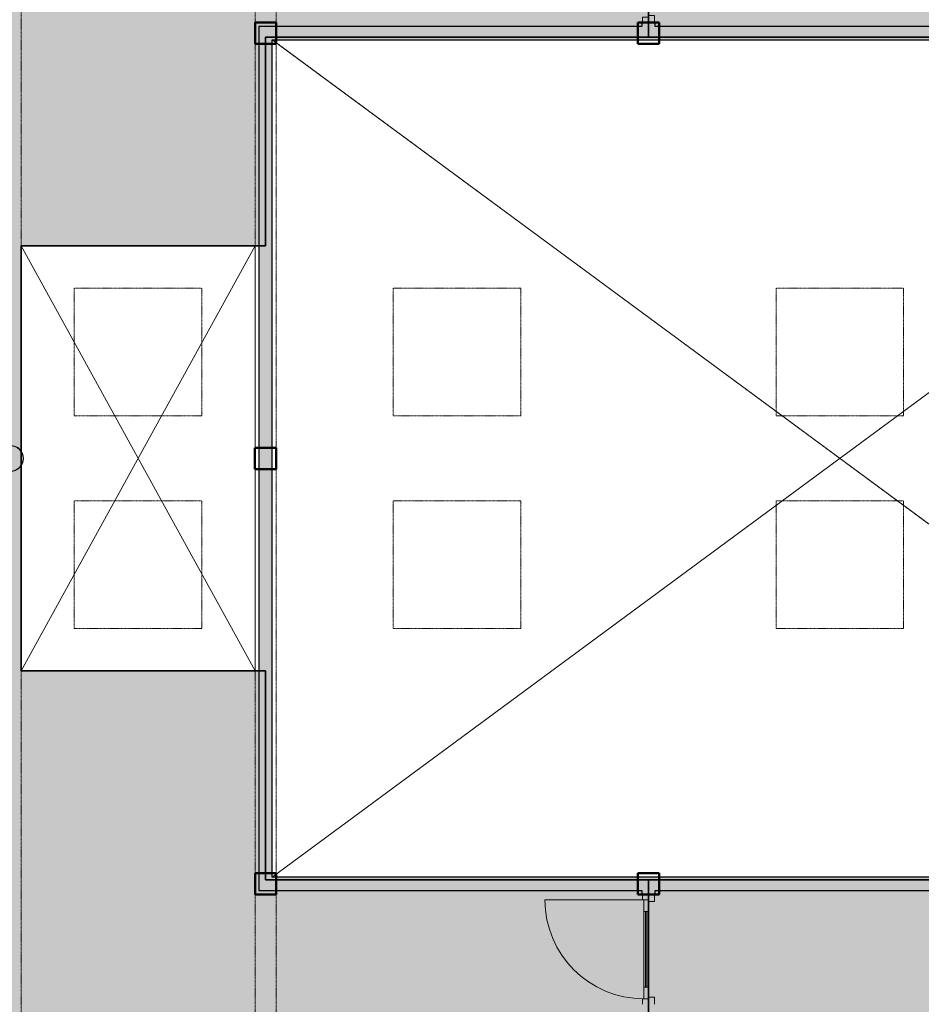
# Model space of a CAD drawing. Header units: millimetres. Extents: x 1000 to 188789, y -4122 to 39732.
# Tile 71 of 86: x 132176 to 140656, y 18966 to 28226. Entities that reach past the tile are written whole.
import ezdxf

# ---------------------------------------------------------------- set-up
doc = ezdxf.new("R2010")
doc.units = ezdxf.units.MM
doc.linetypes.add('THO_hhidden', pattern=[2.5, 1.5, -1])
for name, color, linetype, lineweight, true_color in [('A-AREA-BNDY', 1, 'Continuous', 50, 0xff0000), ('A-DETL', 7, 'Continuous', 13, 0x00a600), ('A-DETL-MBND', 9, 'Continuous', 13, 0x808080)]:
    doc.layers.add(name, color=color, linetype=linetype, lineweight=lineweight, true_color=true_color)
for name, color, linetype, lineweight in [('A-AREA-PATT', 7, 'Continuous', 13), ('A-DETL-GENF', 7, 'Continuous', 13), ('A-DOOR', 7, 'Continuous', 13), ('A-FLOR', 7, 'Continuous', 18), ('A-GENM', 7, 'Continuous', 13), ('A-WALL-PATT', 7, 'Continuous', 18), ('I-WALL', 7, 'Continuous', 18), ('S-COLS', 7, 'Continuous', 13), ('S-COLS-SYMB', 7, 'Continuous', 50)]:
    doc.layers.add(name, color=color, linetype=linetype, lineweight=lineweight)

# ---------------------------------------------------------------- blocks, each defined once
blk = doc.blocks.new('NLRS_33_GM_WPB_vloeropening schacht rechthoek_gen_tho - 4000x2200-2046454-01 1e verdieping BC')
at = {"layer": 'A-DETL-MBND'}
for p, q in [((0, 4000), (0, 2069)), ((2200, 4000), (0, 4000)), ((0, 0), (2200, 4000)), ((2200, 0), (0, 4000)), ((0, 4000), (2200, 4000)), ((0, 2069), (0, 4000)), ((0, 0), (2200, 4000)), ((0, 4000), (2200, 0)), ((2200, 0), (2200, 4000)), ((2200, 4000), (2200, 0)), ((0, 2062.1), (0, 1936.6)), ((0, 1936.6), (0, 2062.1)), ((0, 1929.7), (0, 0)), ((0, 0), (0, 1929.7)), ((0, 0), (2200, 0)), ((2200, 0), (0, 0))]:
    blk.add_line(p, q, dxfattribs=at)
blk = doc.blocks.new('NLRS_33_GM_WPB_vloeropening schacht rechthoek_gen_tho - 10675x7875-2231571-01 1e verdieping BC')
at = {"layer": 'A-GENM'}
for p, q in [((0, 0), (10675, 7875)), ((10675, 0), (0, 7875))]:
    blk.add_line(p, q, dxfattribs=at)
at = {"layer": 'A-GENM', "linetype": 'THO_hhidden'}
for p, q in [((0, 0), (10675, 7875)), ((0, 7875), (10675, 0))]:
    blk.add_line(p, q, dxfattribs=at)
blk = doc.blocks.new('NLRS_28_SCO_UN_koker_gen_bcb - K200_200_12_5-2195922-01 1e verdieping BC')
at = {"layer": 'A-DETL-MBND'}
for p, q in [((-100, -62.5), (-100, -100)), ((100, -62.5), (100, -100)), ((-100, -100), (100, -100))]:
    blk.add_line(p, q, dxfattribs=at)
blk = doc.blocks.new('NLRS_28_SCO_UN_koker_gen_bcb - K200_200_12_5-V211-01 1e verdieping BC')
at = {"layer": 'A-DETL-MBND'}
for p in [(100, -62.5), (62.5, -100)]:
    blk.add_line(p, (100, -100), dxfattribs=at)
blk = doc.blocks.new('NLRS_28_SCO_UN_koker_gen_bcb - K200_200_12_5-V214-01 1e verdieping BC')
at = {"layer": 'A-DETL-MBND'}
for p, q in [((-100, 100), (100, 100)), ((-100, 100), (-100, 62.5)), ((100, 100), (100, 62.5))]:
    blk.add_line(p, q, dxfattribs=at)
blk = doc.blocks.new('NLRS_28_SCO_UN_koker_gen_bcb - K200_200_12_5-V216-01 1e verdieping BC')
at = {"layer": 'A-DETL-MBND'}
for p, q in [((62.5, 100), (100, 100)), ((100, 100), (100, 62.5))]:
    blk.add_line(p, q, dxfattribs=at)
blk = doc.blocks.new('NLRS_32_DO_WPB_binnen deurkozijn hout_gen_tho - enkele deur met glas_ linksdraaiend-2036054-01 1e verdieping BC')
at = {"layer": 'A-DOOR'}
for p, q in [((-467, 0), (-517, 0)), ((-467, -54), (-467, 0)), ((467, -54), (467, 0)), ((467, 0), (517, 0)), ((-450, -114), (-450, -54)), ((450, -114), (450, -54)), ((-517, -114), (-450, -114)), ((517, -114), (450, -114))]:
    blk.add_line(p, q, dxfattribs=at)
blk = doc.blocks.new('NLRS_32_DO_UN_deur_gen_tho - deur met glasvlak_ linksdraaiend-V220-01 1e verdieping BC')
at = {"layer": 'A-DETL-GENF'}
for p, q in [((465, 0), (465, 930)), ((-465, 0), (465, 0)), ((-465, -40), (-465, 0)), ((-465, -40), (465, -40)), ((465, -40), (465, 0))]:
    blk.add_line(p, q, dxfattribs=at)
blk.add_arc((465, 0), 930, 90, 180, dxfattribs=at)
at = {"layer": 'A-GENM', "lineweight": 18}
for p, q in [((-355, 0), (-465, 0)), ((-465, 0), (-465, -40)), ((-355, -40), (-355, 0)), ((465, 0), (355, 0)), ((355, 0), (355, -40)), ((465, -40), (465, 0)), ((-465, -40), (-355, -40)), ((355, -40), (465, -40))]:
    blk.add_line(p, q, dxfattribs=at)
at = {"layer": 'A-GENM'}
for p, q in [((355, 0), (-355, 0)), ((-197.9, 0), (-355, 0)), ((-355, 0), (224, 0)), ((355, -40), (-355, -40)), ((-197.9, -40), (-355, -40)), ((-355, -40), (224, -40))]:
    blk.add_line(p, q, dxfattribs=at)
blk = doc.blocks.new('NLRS_32_DO_WPB_binnen deurkozijn hout_gen_tho - enkele deur met glas_ rechtsdraaiend-2036025-01 1e verdieping BC')
at = {"layer": 'A-DOOR'}
for p, q in [((-467, 0), (-517, 0)), ((-467, -54), (-467, 0)), ((467, -54), (467, 0)), ((467, 0), (517, 0)), ((-450, -114), (-450, -54)), ((450, -114), (450, -54)), ((-517, -114), (-450, -114)), ((517, -114), (450, -114))]:
    blk.add_line(p, q, dxfattribs=at)
blk = doc.blocks.new('NLRS_28_SCO_UN_buis_gen_bcb - B244_5_12_5-2195923-01 1e verdieping BC')
at = {"layer": 'A-DETL-MBND'}
for radius, start, end in [(122.3, 21.98719, 33.44981), (119, 16.682, 21.98719), (122.2, 343.318, 16.682), (122.2, 326.55019, 338.01281), (119, 338.01281, 343.318)]:
    blk.add_arc((0, 0), radius, start, end, dxfattribs=at)
blk = doc.blocks.new('NLRS_32_DO_UN_glasvlakvulling_gen_tho - enkelglas-1905434-01 1e verdieping BC')
at = {"layer": 'A-GENM', "true_color": 0xd7e6e6}
blk.add_hatch(color=254, dxfattribs=at).paths.add_polyline_path([(-16, -31), (-355, -31), (-355, -41), (355, -41), (355, -31), (67.2, -31)])
at = {"layer": 'A-GENM', "lineweight": 18}
for p, q in [((355, -31), (-355, -31)), ((-355, -31), (-355, -41)), ((-355, -41), (355, -41)), ((355, -41), (355, -31))]:
    blk.add_line(p, q, dxfattribs=at)
blk = doc.blocks.new('NLRS_28_SCO_UN_koker_gen_bcb - K200_200_12_5-2311149-01 1e verdieping BC')
at = {"layer": 'S-COLS-SYMB'}
for p, q in [((-100, 100), (100, 100)), ((-100, -100), (-100, 100)), ((100, -100), (100, 100)), ((-100, -100), (100, -100))]:
    blk.add_line(p, q, dxfattribs=at)
blk = doc.blocks.new('NLRS_33_GM_WPB_vloeropening schacht rechthoek_gen_tho - 1200x1200 _daklicht_-2230806-01 1e verdieping BC')
at = {"layer": 'A-GENM', "linetype": 'THO_hhidden'}
for p, q in [((1200, -1200), (1200, 0)), ((0, 0), (0, -1200)), ((1200, 0), (0, 0)), ((0, -1200), (1200, -1200))]:
    blk.add_line(p, q, dxfattribs=at)
blk = doc.blocks.new('NLRS_28_SCO_UN_buis_gen_bcb - B244_5_12_5-2311150-01 1e verdieping BC')
at = {"layer": 'S-COLS'}
h = blk.add_hatch(dxfattribs=at)
h.set_pattern_fill('FP_160', color=256, style=0, pattern_type=2)
h.set_pattern_definition([(45, (-24099.616, -24100.01), (-42.42641, 42.42641), []), (45, (-24099.616, -24058.01), (-42.42641, 42.42641), [])])
h.paths.add_polyline_path([(100, -69.7), (116.3, -37.8), (122.2, 0), (116.3, 37.8), (100, 69.7), (100, 62.7), (113.2, 36.8), (119, 0), (113.2, -36.8), (100, -64)])
at = {"layer": 'S-COLS', "lineweight": 18}
for p, q in [((0, 119), (0, 122.2)), ((0, 122.2), (0, 119)), ((0, -122.2), (0, -119)), ((0, -119), (0, -122.2))]:
    blk.add_line(p, q, dxfattribs=at)
for radius, start, end in [(122.2, 90, 270), (119.1, 90, 270), (122.2, 270, 90), (119, 270, 90)]:
    blk.add_arc((0, 0), radius, start, end, dxfattribs=at)
blk = doc.blocks.new('NLRS_28_SCO_UN_koker_gen_bcb - K200_200_12_5-V299-01 1e verdieping BC')
at = {"layer": 'A-DETL-MBND'}
for p, q in [((62.5, 100), (100, 100)), ((100, 100), (100, -100)), ((62.5, -100), (100, -100))]:
    blk.add_line(p, q, dxfattribs=at)
blk = doc.blocks.new('NLRS_28_SCO_UN_koker_gen_bcb - K200_200_12_5-2421694-01 1e verdieping BC')
at = {"layer": 'S-COLS-SYMB'}
for p, q in [((-100, 100), (100, 100)), ((-100, 100), (-100, -100)), ((100, 100), (100, -100)), ((-100, -100), (100, -100))]:
    blk.add_line(p, q, dxfattribs=at)

msp = doc.modelspace()

# ---------------------------------------------------------------- hatches: boundary and pattern name
at = {"layer": 'A-AREA-PATT', "true_color": 0xaaddd6}
h = msp.add_hatch(color=9, dxfattribs=at)
h.paths.add_polyline_path([(136251.4, 11500), (136526.9, 11500), (136526.9, 14693.8), (136376.9, 14693.8), (136376.9, 13768.8), (136326.9, 13768.8), (136326.9, 15768.8), (136376.9, 15768.8), (136376.9, 14843.8), (136526.9, 14843.8), (136526.9, 18037.5), (129279.9, 18037.5), (128918.1, 17275.7), (129460.2, 17018.3), (127916, 13766.3), (127374, 14023.7), (126742.5, 12691.3), (127102.3, 12529.5), (127467, 12379), (127836.2, 12240), (128209.6, 12112.6), (128586.8, 11997), (128985.4, 11888.9), (129351.1, 11801.4), (129737.6, 11721.7), (130126.3, 11654.1), (130517, 11598.7), (130909.4, 11555.5), (131354, 11522.3), (131700.1, 11506.2), (132089.4, 11500), (132089.9, 11500), (135586.1, 11500)])
h.paths.add_polyline_path([(126628.9, 12746), (127261.3, 14077.8), (126719.3, 14335.1), (128263.5, 17587.2), (128805.5, 17329.8), (129165.6, 18088.2), (126026.9, 21408.7), (126026.9, 22037.5), (122980.6, 22037.5), (122980.6, 21887.5), (123905.6, 21887.5), (123905.6, 21837.5), (121905.6, 21837.5), (121905.6, 21887.5), (122830.6, 21887.5), (122830.6, 22037.5), (119660.8, 22037.5), (119719.9, 21705.7), (119802.6, 21312.4), (119890.6, 20948.8), (119994.7, 20569.8), (120110.7, 20194.2), (120238.3, 19822.5), (120391.8, 19420), (120543.1, 19058.1), (120704.4, 18703.7), (120876.5, 18354.4), (121059.3, 18010.7), (121252.7, 17672.7), (121456.4, 17340.9), (121670.2, 17015.5), (121905.2, 16681.9), (122127.5, 16385.4), (122370.5, 16081.2), (122624.5, 15782.8), (122916.8, 15462.5), (123166.8, 15203.8), (123451.4, 14927.4), (123744.5, 14660.1), (124045.8, 14402.2), (124366.6, 14145.2), (124672.2, 13915.3), (124995.3, 13687.8), (125326.5, 13469.8), (125665, 13261.9), (125975.5, 13083.4), (126334.8, 12891.7), (126628.4, 12746.3)])
h.paths.add_polyline_path([(128858.3, 16099.6), (128873.8, 16101.5), (128888.6, 16106.7), (128907.6, 16120.9), (128915.6, 16130.7), (128925.2, 16148.2), (129026.8, 16365), (129029.9, 16377.4), (129029.7, 16396.4), (129024.1, 16415.2), (129013.6, 16431.6), (129006, 16439.9), (128982.3, 16453.7), (128765.5, 16555.4), (128754.9, 16558.3), (128734.1, 16558.2), (128712.6, 16551.3), (128698.9, 16542.1), (128686.6, 16528.3), (128676.7, 16510.8), (128572.8, 16287.8), (128571.1, 16272.2), (128572.9, 16256.6), (128578.2, 16241.9), (128592.3, 16223), (128602.2, 16214.9), (128629.1, 16200.8), (128842.7, 16101.3)])
h.paths.add_polyline_path([(128203.6, 16411.1), (128219.1, 16412.9), (128242.5, 16423.6), (128248.4, 16427.8), (128258.2, 16437.7), (128270.5, 16459.6), (128372.1, 16676.4), (128375.1, 16687), (128375, 16707.8), (128368, 16729.3), (128363.8, 16737.6), (128345.1, 16755.4), (128328.4, 16764.8), (128110.8, 16866.8), (128101.4, 16869.7), (128079.4, 16869.7), (128060.6, 16864.1), (128049.6, 16858.4), (128033.3, 16842), (128026.1, 16830.8), (127918.1, 16599.2), (127916.4, 16583.6), (127918.2, 16568.1), (127928.9, 16544.8), (127935.1, 16536.9), (127943.1, 16529.1), (127965, 16516.7), (128188, 16412.7), (128192.3, 16412.3)])
h.paths.add_polyline_path([(137498.9, 18100), (137911.9, 18100), (137911.9, 18200), (137989.4, 18200), (137989.4, 18162.5), (138026.9, 18162.5), (138026.9, 18966), (138089.4, 18966), (138089.4, 20000), (138026.9, 20000), (138026.9, 20037.5), (134426.9, 20037.5), (134426.8, 22100.7), (132189.4, 22100.7), (132189.4, 26100.7), (134426.9, 26100.7), (134427.5, 28162.5), (138026.9, 28162.5), (138026.9, 28200), (138089.4, 28200), (138089.4, 29234), (138026.9, 29234), (138026.9, 30000), (137871.9, 30000), (137871.9, 30100), (137181.9, 30100), (137181.9, 30000), (136651.9, 30000), (136651.9, 30037.5), (129265.7, 30035.8), (126151.9, 26741.9), (126151.8, 26037.5), (124826.9, 26037.5), (124826.9, 22162.5), (126026.9, 22162.5), (126026.9, 24073.5), (126151.9, 24073.5), (126151.9, 21458.4), (129267.3, 18162.5), (137124.4, 18162.5), (137124.4, 18200), (137221.9, 18200), (137221.9, 18100), (137419.4, 18100)])
h.paths.add_polyline_path([(137781.9, 18321.5), (137711.2, 18392.2), (137731.9, 18408.1), (137756, 18418.1), (137781.9, 18421.5), (137807.8, 18418.1), (137831.9, 18408.1), (137852.6, 18392.2), (137807.8, 18347.4)])
h.paths.add_polyline_path([(137781.9, 18221.5), (137756, 18224.9), (137731.9, 18234.9), (137711.2, 18250.8), (137781.9, 18321.5), (137852.6, 18250.8), (137831.9, 18234.9), (137807.8, 18224.9)])
h.paths.add_polyline_path([(137330.1, 18271.5), (137243.5, 18321.5), (137330.1, 18371.5)])
h.paths.add_polyline_path([(138063.4, 19128), (138063.4, 19838), (138073.4, 19838), (138073.4, 19128)])
h.paths.add_polyline_path([(125626.8, 23725.8), (125628.4, 24060), (125951.9, 24062), (125951.9, 24074.4), (126026.8, 24073.5), (126026.8, 23725.8), (125939.2, 23725.8)])
h.paths.add_polyline_path([(126063.4, 24235.5), (126063.4, 24945.5), (126073.4, 24945.5), (126073.4, 24235.5)])
h.paths.add_polyline_path([(126063.4, 25165.5), (126063.4, 25875.5), (126073.4, 25875.5), (126073.4, 25165.5)])
h.paths.add_polyline_path([(124835.6, 26162.5), (126026.9, 26162.5), (126026.9, 26791.6), (129165.5, 30111.8), (128826.7, 30825.5), (128284.7, 30568.2), (126740.5, 33820.2), (127282.5, 34077.5), (126628.4, 35453.8), (126320.5, 35301.1), (125973.9, 35115.7), (125602.4, 34900.7), (125269.9, 34693.9), (124941.2, 34475), (124628.4, 34252.6), (124318.2, 34017.3), (124015.5, 33772.5), (123720.4, 33518.5), (123433.3, 33255.5), (123154.5, 32983.8), (122875.5, 32693.8), (122622.8, 32415.2), (122367.5, 32115.1), (122120, 31805), (121882.5, 31487.3), (121655.1, 31162.2), (121438, 30830.1), (121227.3, 30484.1), (121035.6, 30146.2), (120850.8, 29795.1), (120677, 29438.3), (120514.6, 29076.2), (120377.7, 28745.8), (120238.6, 28378.2), (120110.9, 28006.4), (119994.9, 27630.8), (119890.7, 27251.8), (119798.4, 26869.7), (119718, 26484.9), (119660.7, 26162.5), (122830.6, 26162.5), (122830.6, 26312.5), (121905.6, 26312.5), (121905.6, 26362.5), (123905.6, 26362.5), (123905.6, 26312.5), (122980.6, 26312.5), (122980.6, 26162.5), (124834.1, 26162.5)])
h.paths.add_polyline_path([(138073.4, 28362), (138063.4, 28362), (138063.4, 29072), (138073.4, 29072)])
h.paths.add_polyline_path([(137311.9, 29878.5), (137241.2, 29949.2), (137261.9, 29965.1), (137286, 29975.1), (137311.9, 29978.5), (137337.8, 29975.1), (137361.9, 29965.1), (137382.6, 29949.2), (137337.8, 29904.4)])
h.paths.add_polyline_path([(137311.9, 29778.5), (137286, 29781.9), (137261.9, 29791.9), (137241.2, 29807.8), (137311.9, 29878.5), (137382.6, 29807.8), (137361.9, 29791.9), (137337.8, 29781.9)])
h.paths.add_polyline_path([(137763.7, 29828.5), (137763.7, 29928.5), (137850.3, 29878.5)])
h.paths.add_polyline_path([(130732.4, 30162.5), (136526.9, 30162.5), (136526.9, 33356.2), (136376.9, 33356.2), (136376.9, 32431.2), (136326.9, 32431.2), (136326.9, 34431.2), (136376.9, 34431.2), (136376.9, 33506.2), (136526.9, 33506.2), (136526.9, 36700), (132030.1, 36699), (131692.2, 36693.7), (131296.7, 36674.9), (130901.4, 36643.7), (130507.2, 36600.1), (130114.6, 36544.1), (129723.9, 36475.7), (129321.9, 36391.9), (128933, 36297.7), (128567.6, 36197.5), (128188.6, 36080.6), (127813.5, 35951.9), (127442.6, 35811.4), (127076.3, 35659.4), (126741.5, 35508.3), (129279.9, 30162.5), (130561.1, 30162.5)])
h.paths.add_polyline_path([(128939.6, 30879.1), (127395.4, 34131.1), (127937.4, 34388.5), (129481.6, 31136.5), (129115.2, 30962.5)])
h.paths.add_polyline_path([(128105, 31284.7), (128123.2, 31285.6), (128140.6, 31291.2), (128369.4, 31402), (128376.5, 31408.3), (128385, 31417.7), (128393.3, 31433.9), (128397.1, 31452.5), (128396.2, 31470.1), (128390.6, 31487.5), (128279.4, 31717.6), (128267.7, 31729.1), (128254.2, 31737.5), (128238.9, 31742.6), (128224.8, 31744.2), (128203, 31740.4), (128194.4, 31737.5), (127964.3, 31626.2), (127950.2, 31610.5), (127944.4, 31601.1), (127939.3, 31585.8), (127937.6, 31571.7), (127941.4, 31549.8), (127944.4, 31541.3), (128054.5, 31313.3), (128059.2, 31307.4), (128070.8, 31296.9), (128093.8, 31287.1), (128104.4, 31284.8)])
h.paths.add_polyline_path([(128759.9, 31595.7), (128778.1, 31596.6), (128795.5, 31602.2), (129012.3, 31705.2), (129032.1, 31720), (129039.9, 31728.7), (129048.2, 31744.9), (129052, 31763.5), (129051.1, 31781), (129045.5, 31798.4), (128934.3, 32028.5), (128923.3, 32039.7), (128909.1, 32048.4), (128893.8, 32053.5), (128879.7, 32055.2), (128857.9, 32051.4), (128849.3, 32048.4), (128619.2, 31937.2), (128608.1, 31926.2), (128599.3, 31912), (128594.2, 31896.8), (128592.5, 31882.6), (128596.4, 31860.8), (128600.4, 31850), (128708, 31626.5), (128716.4, 31616.3), (128725.7, 31607.8), (128742, 31599.5), (128755.6, 31596.6)])
at = {"layer": 'A-AREA-PATT', "true_color": 0xfae6e9}
h = msp.add_hatch(color=7, dxfattribs=at)
h.paths.add_polyline_path([(151826.9, 11500), (151826.9, 15100), (152426.9, 15100), (152426.9, 15741.9), (149871.4, 15741.9), (149871.4, 15866.9), (151826.9, 15866.9), (151826.9, 17666.9), (152426.9, 17666.9), (152426.9, 18966), (152489.4, 18966), (152489.4, 20000), (152426.9, 20000), (152426.9, 20037.5), (149899.4, 20037.5), (149899.4, 22073.5), (149961.9, 22073.5), (149961.9, 23107.5), (149899.4, 23107.5), (149899.4, 25090.2), (149961.9, 25090.2), (149961.9, 26124.2), (149899.4, 26124.2), (149899.4, 28200), (151124.4, 28200), (151124.4, 28062.5), (151814.4, 28062.5), (151814.4, 28200), (152421.9, 28200), (152421.9, 28162.5), (159626.9, 28162.5), (159626.9, 28200), (159689.4, 28200), (159689.4, 29234), (159626.9, 29234), (159626.9, 30037.5), (149532.2, 30037.5), (149532.2, 30162.5), (149899.4, 30162.5), (149899.4, 30183), (150024.4, 30183), (150024.4, 30162.5), (152426.9, 30162.5), (152426.9, 33975), (150024.4, 33975), (150024.4, 31217), (149899.4, 31217), (149899.4, 33975), (149406.4, 33975), (149406.4, 34100), (150026.9, 34100), (150026.9, 36700), (145351.9, 36700), (145351.9, 34100), (148372.4, 34100), (148372.4, 33975), (147879.4, 33975), (147879.4, 31217), (147754.4, 31217), (147754.4, 33975), (145351.9, 33975), (145351.9, 30162.5), (147754.4, 30162.5), (147754.4, 30183), (147879.4, 30183), (147879.4, 30162.5), (148132.2, 30162.5), (148132.2, 30037.5), (138151.9, 30037.5), (138151.9, 29234), (138089.4, 29234), (138089.4, 28200), (138151.9, 28200), (138151.9, 28162.5), (147879.4, 28162.5), (147879.4, 26124.2), (147816.9, 26124.2), (147816.9, 25090.2), (147879.4, 25090.2), (147879.4, 23107.5), (147816.9, 23107.5), (147816.9, 22073.5), (147879.4, 22073.5), (147879.4, 20037.5), (138151.9, 20037.5), (138151.9, 20000), (138089.4, 20000), (138089.4, 18966), (138151.9, 18966), (138151.9, 18162.5), (138189.4, 18162.5), (138189.4, 18037.5), (138151.9, 18037.5), (138151.9, 18000), (138026.9, 18000), (138026.9, 18037.5), (137989.4, 18037.5), (137989.4, 18000), (137124.4, 18000), (137124.4, 18037.5), (136651.9, 18037.5), (136651.9, 16537.5), (137416.9, 16537.5), (137416.9, 16662.5), (137541.9, 16662.5), (137541.9, 16537.5), (138026.9, 16537.5), (138026.9, 16966), (138151.9, 16966), (138151.9, 15454), (138026.9, 15454), (138026.9, 16412.5), (136651.9, 16412.5), (136651.9, 14125), (138026.9, 14125), (138026.9, 14420), (138151.9, 14420), (138151.9, 14125), (138664.4, 14125), (138664.4, 14000), (136651.9, 14000), (136651.9, 11500), (141626.9, 11500), (141626.9, 13595), (139701.9, 13595), (139701.9, 14000), (139698.4, 14000), (139698.4, 14125), (139701.9, 14125), (139701.9, 15108), (139826.9, 15108), (139826.9, 16142), (139701.9, 16142), (139701.9, 16612.5), (139826.9, 16612.5), (139826.9, 17812.5), (139701.9, 17812.5), (139701.9, 18037.5), (139589.4, 18037.5), (139589.4, 18162.5), (141789.4, 18162.5), (141789.4, 18037.5), (141751.9, 18037.5), (141751.9, 16805), (145226.9, 16805), (145226.9, 18037.5), (143753.4, 18037.5), (143753.4, 18162.5), (145351.9, 18162.5), (145351.9, 17666.9), (145951.9, 17666.9), (145951.9, 15866.9), (147907.4, 15866.9), (147907.4, 15741.9), (145351.9, 15741.9), (145351.9, 11500), (151553.5, 11500)])
h.paths.add_polyline_path([(152006.9, 14005), (152262.5, 14006.8), (152286, 14017.4), (152296.9, 14026.6), (152301.6, 14031.4), (152309.9, 14044.6), (152315.1, 14059.4), (152316.9, 14075), (152316.9, 14315), (152314.5, 14333.1), (152307.5, 14350), (152295.7, 14365), (152278.1, 14377.2), (152265, 14382.6), (152246.9, 14385), (151993.9, 14383.3), (151988.8, 14382.6), (151971.9, 14375.6), (151956.9, 14363.8), (151946.3, 14350), (151939.3, 14333.1), (151936.9, 14315), (151938.6, 14059.4), (151949.3, 14035.9), (151958.5, 14025), (151963.2, 14020.3), (151985.2, 14008.9), (151995.8, 14006.3)])
h.paths.add_polyline_path([(138826.4, 14036.5), (138826.4, 14046.5), (139536.4, 14046.5), (139536.4, 14036.5)])
h.paths.add_polyline_path([(149709.4, 15778.4), (148999.4, 15778.4), (148999.4, 15788.4), (149709.4, 15788.4)])
h.paths.add_polyline_path([(148779.4, 15778.4), (148069.4, 15778.4), (148069.4, 15788.4), (148779.4, 15788.4)])
h.paths.add_polyline_path([(149072.4, 17066.9), (147494.4, 17066.9), (147494.4, 18266.9), (150284.4, 18266.9), (150284.4, 17066.9), (149077.6, 17066.9)])
h.paths.add_polyline_path([(148769.4, 17116.9), (149025, 17118.6), (149039.7, 17123.8), (149059.4, 17138.5), (149067, 17147.8), (149072.4, 17156.5), (149077.6, 17171.3), (149079.4, 17186.9), (149079.4, 17426.9), (149077, 17445), (149070, 17461.9), (149052.7, 17481.1), (149044.4, 17487.5), (149022.3, 17495.2), (149009.4, 17496.9), (148769.4, 17496.9), (148751.3, 17494.5), (148734.4, 17487.5), (148719.4, 17475.7), (148707.2, 17458), (148701.8, 17445), (148699.4, 17426.9), (148701.1, 17171.3), (148706.3, 17156.5), (148721, 17136.9), (148726, 17132), (148739, 17123.8), (148753.8, 17118.6)])
h.paths.add_polyline_path([(137906.9, 18059), (137911.9, 18060.5), (137911.9, 18100), (137221.9, 18100), (137221.9, 18059), (137905.4, 18059)])
h.paths.add_polyline_path([(143591.4, 18074), (142881.4, 18074), (142881.4, 18084), (143591.4, 18084)])
h.paths.add_polyline_path([(142655, 18074), (141951.4, 18074), (141951.4, 18084), (142661.4, 18084), (142661.4, 18074)])
h.paths.add_polyline_path([(151684.4, 28221.5), (151658.5, 28224.9), (151634.4, 28234.9), (151613.7, 28250.8), (151684.4, 28321.5), (151755.1, 28250.8), (151734.4, 28234.9), (151710.3, 28224.9)])
h.paths.add_polyline_path([(151232.6, 28271.5), (151146, 28321.5), (151232.6, 28371.5), (151232.6, 28328.7)])
h.paths.add_polyline_path([(151684.4, 28321.5), (151613.7, 28392.2), (151634.4, 28408.1), (151661.4, 28418.5), (151684.4, 28421.5), (151710.3, 28418.1), (151734.4, 28408.1), (151755.1, 28392.2), (151710.3, 28347.4)])
h.paths.add_polyline_path([(137249.4, 30100), (137871.9, 30100), (137871.9, 30141), (137181.9, 30139.5), (137181.9, 30100), (137186.9, 30100)])
h.paths.add_polyline_path([(160535.2, 30162.5), (161126.9, 30162.5), (161126.9, 36700), (152551.9, 36700), (152551.9, 36200), (152426.9, 36200), (152426.9, 36700), (150151.9, 36700), (150151.9, 34100), (152426.9, 34100), (152426.9, 35166), (152551.9, 35166), (152551.9, 30162.5), (160202.5, 30162.5)])
h.paths.add_polyline_path([(145087.2, 30162.5), (145226.9, 30162.5), (145226.9, 31631.2), (144626.9, 31631.2), (144626.9, 35231.2), (145226.9, 35231.2), (145226.9, 36700), (136651.9, 36700), (136651.9, 33506.2), (136801.9, 33506.2), (136801.9, 34431.2), (136851.9, 34431.2), (136851.9, 32431.2), (136801.9, 32431.2), (136801.9, 33356.2), (136651.9, 33356.2), (136651.9, 30200), (138151.9, 30200), (138151.9, 30162.5), (143569.8, 30162.5)])
h.paths.add_polyline_path([(147800.9, 30345), (147790.9, 30345), (147790.9, 31055), (147800.9, 31055), (147800.9, 30522.9)])
h.paths.add_polyline_path([(149977.9, 30345), (149977.9, 31055), (149987.9, 31055), (149987.9, 30345)])
h.paths.add_polyline_path([(137251.9, 31320), (137251.9, 31445), (137376.9, 31445), (137376.9, 31320)])
h.paths.add_polyline_path([(160401.9, 31325), (160401.9, 31450), (160526.9, 31450), (160526.9, 31325)])
h.paths.add_polyline_path([(153549.4, 33037.5), (153513.5, 33037.5), (153513.5, 33162.5), (153638.5, 33162.5), (153638.5, 33037.5)])
h.paths.add_polyline_path([(144458.5, 33037.5), (144333.5, 33037.5), (144333.5, 33162.5), (144458.5, 33162.5)])
h.paths.add_polyline_path([(149244.4, 34053.5), (148534.4, 34053.5), (148534.4, 34063.5), (149244.4, 34063.5)])
h.paths.add_polyline_path([(144806.9, 34136.2), (145062.5, 34138), (145086, 34148.6), (145096.9, 34157.9), (145101.6, 34162.6), (145109.9, 34175.9), (145115.1, 34190.7), (145116.9, 34206.2), (145116.9, 34446.2), (145114.5, 34464.4), (145107.5, 34481.2), (145095.7, 34496.2), (145078.1, 34508.4), (145065, 34513.8), (145046.9, 34516.2), (144793.9, 34514.5), (144788.8, 34513.8), (144771.9, 34506.9), (144756.9, 34495.1), (144746.3, 34481.2), (144739.3, 34464.4), (144736.9, 34446.2), (144738.6, 34190.7), (144749.3, 34167.1), (144758.5, 34156.2), (144763.2, 34151.5), (144785.2, 34140.1), (144795.8, 34137.5)])
at = {"layer": 'A-WALL-PATT', "true_color": 0xc0c0c0}
h = msp.add_hatch(color=9, dxfattribs=at)
h.paths.add_polyline_path([(138026.9, 28162.5), (138151.9, 28162.5), (138151.9, 28200), (138026.9, 28200), (138026.9, 28178.8)])
h.paths.add_polyline_path([(138026.9, 29234), (138151.9, 29234), (138151.9, 30000), (138026.9, 30000), (138026.9, 29350.9)])
for points in [[(134551.9, 20037.5), (134551.9, 28162.5), (134426.9, 28162.5), (134426.9, 20037.5)], [(134920.8, 28037.5), (135789.4, 28037.5), (135789.4, 28162.5), (134551.9, 28162.5), (134551.9, 28037.5), (134588.2, 28037.5)], [(139389.4, 28037.5), (139389.4, 28162.5), (136789.4, 28162.5), (136789.4, 28037.5), (138247.4, 28037.5)], [(142989.4, 28037.5), (142989.4, 28162.5), (140389.4, 28162.5), (140389.4, 28037.5)], [(135789.4, 20037.5), (135789.4, 20162.5), (134551.9, 20162.5), (134551.9, 20037.5), (135586.1, 20037.5)], [(138151.9, 20037.5), (139389.4, 20037.5), (139389.4, 20162.5), (136789.4, 20162.5), (136789.4, 20037.5), (138026.9, 20037.5)], [(142989.4, 20037.5), (142989.4, 20162.5), (140389.4, 20162.5), (140389.4, 20037.5)]]:
    msp.add_hatch(color=9, dxfattribs=at).paths.add_polyline_path(points)
at = {"layer": 'A-WALL-PATT', "true_color": 0xd9eeee}
for points in [[(136789.4, 28037.5), (136789.4, 28162.5), (135789.4, 28162.5), (135789.4, 28037.5)], [(140389.4, 28037.5), (140389.4, 28162.5), (139389.4, 28162.5), (139389.4, 28037.5)], [(136789.4, 20037.5), (136789.4, 20162.5), (135789.4, 20162.5), (135789.4, 20037.5)], [(140389.4, 20037.5), (140389.4, 20162.5), (139389.4, 20162.5), (139389.4, 20037.5)]]:
    msp.add_hatch(color=254, dxfattribs=at).paths.add_polyline_path(points)
at = {"layer": 'A-WALL-PATT', "true_color": 0xc0c0c0}
h = msp.add_hatch(color=9, dxfattribs=at)
h.paths.add_polyline_path([(138151.9, 18162.5), (138151.9, 18966), (138026.9, 18966), (138026.9, 18162.5)])
h.paths.add_polyline_path([(138026.9, 20000), (138151.9, 20000), (138151.9, 20037.5), (138026.9, 20037.5)])

# ---------------------------------------------------------------- linework, layer by layer
at = {"layer": 'A-AREA-BNDY', "lineweight": 35}
for p, q in [((138089.4, 30100), (138089.4, 28062.5)), ((134489.4, 28062.5), (134489.4, 26100.7)), ((137270.7, 28062.5), (134489.4, 28062.5)), ((137270.7, 28062.5), (145289.4, 28062.5)), ((134489.4, 26100.7), (132189.4, 26100.7)), ((132189.4, 26100.7), (132189.4, 22100.7)), ((132189.4, 22100.7), (134489.4, 22100.7)), ((134489.4, 22100.7), (134489.4, 20137.5)), ((147816.9, 20137.5), (134489.4, 20137.5)), ((138089.4, 20137.5), (138089.4, 18100))]:
    msp.add_line(p, q, dxfattribs=at)
at = {"layer": 'A-DETL', "color": 7, "linetype": 'THO_hhidden', "lineweight": 18}
for p, q in [((132189.4, 30037.5), (132189.4, 24169.6)), ((134389.4, 30037.5), (134389.4, 18162.5)), ((134589.4, 30037.5), (134589.4, 28162.5)), ((134589.4, 28037.5), (134589.4, 20162.5)), ((132189.4, 24162.6), (132189.4, 24037.4)), ((132189.4, 24030.4), (132189.4, 18162.5)), ((134589.4, 20037.5), (134589.4, 18162.5))]:
    msp.add_line(p, q, dxfattribs=at)
at = {"layer": 'A-FLOR'}
for p, q in [((132189.4, 24169.7), (132189.4, 26100.7)), ((132189.4, 26100.7), (134389.4, 26100.7)), ((134389.4, 26100.7), (134389.4, 22100.7)), ((132189.4, 24037.3), (132189.4, 24162.7)), ((132189.4, 22100.7), (132189.4, 24030.3)), ((134389.4, 22100.7), (132189.4, 22100.7))]:
    msp.add_line(p, q, dxfattribs=at)
at = {"layer": 'I-WALL', "lineweight": 25}
for p, q in [((134426.9, 28162.5), (134426.9, 20037.5)), ((138026.9, 28162.5), (134426.9, 28162.5)), ((138026.9, 28200), (138026.9, 28162.5)), ((138151.9, 28200), (138026.9, 28200)), ((138151.9, 28162.5), (138151.9, 28200)), ((147879.4, 28162.5), (138151.9, 28162.5)), ((134551.9, 20162.5), (134551.9, 28037.5)), ((134551.9, 28037.5), (142989.4, 28037.5)), ((147754.4, 20162.5), (134551.9, 20162.5)), ((134426.9, 20037.5), (138026.9, 20037.5)), ((138026.9, 20037.5), (138026.9, 20000)), ((138151.9, 20000), (138151.9, 20037.5)), ((138151.9, 20037.5), (147879.4, 20037.5)), ((138026.9, 20000), (138151.9, 20000))]:
    msp.add_line(p, q, dxfattribs=at)

# ---------------------------------------------------------------- block references
at = {"layer": 'A-DETL-GENF', "rotation": 89.99999999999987}
msp.add_blockref('NLRS_32_DO_UN_deur_gen_tho - deur met glasvlak_ linksdraaiend-V220-01 1e verdieping BC', (138046.4, 19483), dxfattribs=at)
at = {"layer": 'A-DETL-MBND'}
for name, p in [('NLRS_28_SCO_UN_koker_gen_bcb - K200_200_12_5-V211-01 1e verdieping BC', (134489.4, 28100)), ('NLRS_28_SCO_UN_koker_gen_bcb - K200_200_12_5-2195922-01 1e verdieping BC', (138089.4, 28100)), ('NLRS_33_GM_WPB_vloeropening schacht rechthoek_gen_tho - 4000x2200-2046454-01 1e verdieping BC', (132189.4, 22100.7)), ('NLRS_28_SCO_UN_koker_gen_bcb - K200_200_12_5-V299-01 1e verdieping BC', (134489.3, 24100)), ('NLRS_28_SCO_UN_buis_gen_bcb - B244_5_12_5-2195923-01 1e verdieping BC', (132089.4, 24100)), ('NLRS_28_SCO_UN_koker_gen_bcb - K200_200_12_5-V216-01 1e verdieping BC', (134489.4, 20100)), ('NLRS_28_SCO_UN_koker_gen_bcb - K200_200_12_5-V214-01 1e verdieping BC', (138089.4, 20100))]:
    msp.add_blockref(name, p, dxfattribs=at)
at = {"layer": 'A-DOOR'}
for name, p, rotation in [('NLRS_32_DO_WPB_binnen deurkozijn hout_gen_tho - enkele deur met glas_ rechtsdraaiend-2036025-01 1e verdieping BC', (138032.4, 28717), 89.9999999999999), ('NLRS_32_DO_WPB_binnen deurkozijn hout_gen_tho - enkele deur met glas_ linksdraaiend-2036054-01 1e verdieping BC', (138032.4, 19483), 89.99999999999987)]:
    msp.add_blockref(name, p, dxfattribs=dict(at, rotation=rotation))
at = {"layer": 'A-GENM', "linetype": 'THO_hhidden'}
msp.add_blockref('NLRS_33_GM_WPB_vloeropening schacht rechthoek_gen_tho - 10675x7875-2231571-01 1e verdieping BC', (134551.9, 20162.5), dxfattribs=at)
at = {"layer": 'A-GENM', "linetype": 'THO_hhidden', "rotation": 180}
for p in [(133889.4, 24500), (136889.4, 24500), (140489.4, 24500), (133889.4, 22500), (136889.4, 22500), (140489.4, 22500)]:
    msp.add_blockref('NLRS_33_GM_WPB_vloeropening schacht rechthoek_gen_tho - 1200x1200 _daklicht_-2230806-01 1e verdieping BC', p, dxfattribs=at)
at = {"layer": 'A-GENM', "rotation": 89.99999999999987}
msp.add_blockref('NLRS_32_DO_UN_glasvlakvulling_gen_tho - enkelglas-1905434-01 1e verdieping BC', (138032.4, 19483), dxfattribs=at)
at = {"layer": 'S-COLS'}
msp.add_blockref('NLRS_28_SCO_UN_buis_gen_bcb - B244_5_12_5-2311150-01 1e verdieping BC', (132089.4, 24100), dxfattribs=at)
at = {"layer": 'S-COLS-SYMB'}
for name, p in [('NLRS_28_SCO_UN_koker_gen_bcb - K200_200_12_5-2311149-01 1e verdieping BC', (134489.4, 28100)), ('NLRS_28_SCO_UN_koker_gen_bcb - K200_200_12_5-2311149-01 1e verdieping BC', (138089.4, 28100)), ('NLRS_28_SCO_UN_koker_gen_bcb - K200_200_12_5-2421694-01 1e verdieping BC', (134489.3, 24100)), ('NLRS_28_SCO_UN_koker_gen_bcb - K200_200_12_5-2311149-01 1e verdieping BC', (134489.4, 20100)), ('NLRS_28_SCO_UN_koker_gen_bcb - K200_200_12_5-2311149-01 1e verdieping BC', (138089.4, 20100))]:
    msp.add_blockref(name, p, dxfattribs=at)

doc.saveas('drawing.dxf')
